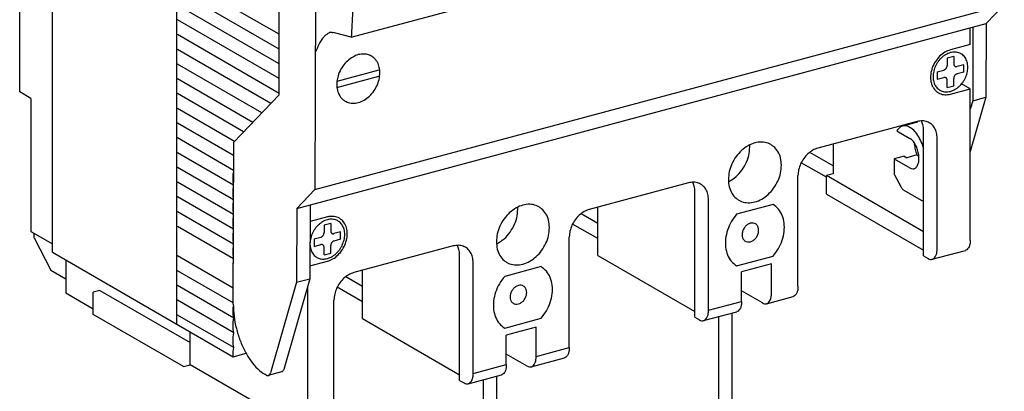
# Model space of a CAD drawing. Extents: x -741 to 1164, y -3289 to 616.
# Tile 23 of 65: x -734 to -611, y -1662 to -1616. Entities that reach past the tile are written whole.
import ezdxf

# ---------------------------------------------------------------- set-up
doc = ezdxf.new("R2010")
doc.units = 0
doc.header["$LTSCALE"] = 1.21
doc.header["$MEASUREMENT"] = 0
doc.layers.get('0').update_dxf_attribs({"linetype": 'CONTINUOUS'})

msp = doc.modelspace()

# ---------------------------------------------------------------- linework, layer by layer
for p, q in [((-696.95312, -1550.11515), (-697.17496, -1637.32312)), ((-729.88351, -1645.12411), (-729.88351, -1585.36732)), ((-714.40058, -1654.06673), (-714.38475, -1591.56107)), ((-701.65569, -1625.51137), (-701.58564, -1597.97201)), ((-701.65009, -1617.96863), (-714.31794, -1610.65195)), ((-692.65564, -1618.32951), (-660.42423, -1609.68974)), ((-701.65009, -1619.80731), (-714.31794, -1612.49062)), ((-733.99249, -1625.15451), (-733.99249, -1613.20315)), ((-701.65009, -1621.64598), (-714.31794, -1614.32929)), ((-697.17496, -1637.32312), (-611.22454, -1614.28374)), ((-611.22454, -1614.28374), (-613.48592, -1616.63966)), ((-701.65009, -1623.48465), (-714.31794, -1616.16796)), ((-699.43634, -1639.67905), (-613.48592, -1616.63966)), ((-613.48592, -1616.63966), (-613.50928, -1625.81945)), ((-701.65009, -1625.32332), (-714.31794, -1618.00663)), ((-695.0361, -1617.72369), (-695.26784, -1617.74417)), ((-692.65564, -1618.32951), (-694.90955, -1617.74791)), ((-615.46465, -1619.2402), (-615.46465, -1617.17007)), ((-615.13882, -1617.08273), (-615.16217, -1626.26252)), ((-615.46465, -1619.2402), (-617.94399, -1619.9048)), ((-702.66352, -1626.57665), (-714.31794, -1619.8453)), ((-703.80839, -1627.75407), (-714.31794, -1621.68397)), ((-617.53077, -1620.71337), (-618.35722, -1620.9349)), ((-618.35722, -1620.9349), (-618.35722, -1621.85423)), ((-617.53077, -1620.71337), (-617.53077, -1621.6327)), ((-616.2911, -1621.76007), (-617.11755, -1621.9816)), ((-616.2911, -1622.67941), (-616.2911, -1621.76007)), ((-694.41811, -1623.81504), (-689.1887, -1622.41327)), ((-619.59689, -1622.6462), (-618.77044, -1622.42467)), ((-619.59689, -1622.6462), (-619.59689, -1623.56554)), ((-616.2911, -1622.67941), (-617.11755, -1622.90094)), ((-704.9438, -1628.93695), (-714.31794, -1623.52264)), ((-694.43802, -1624.57568), (-689.2086, -1623.17391)), ((-619.59689, -1623.56554), (-618.77044, -1623.344)), ((-618.35722, -1624.61224), (-618.35722, -1623.6929)), ((-617.53077, -1624.39071), (-617.53077, -1623.47137)), ((-615.46465, -1624.75621), (-616.54653, -1624.13134)), ((-732.58495, -1625.96748), (-733.99249, -1625.15451)), ((-706.07921, -1630.11983), (-714.31794, -1625.36131)), ((-618.35722, -1624.61224), (-617.53077, -1624.39071)), ((-617.94399, -1625.42081), (-615.46465, -1624.75621)), ((-615.46465, -1643.60259), (-615.46465, -1624.75621)), ((-732.58495, -1625.96748), (-732.58495, -1642.51551)), ((-707.30915, -1631.40119), (-701.65569, -1625.51137)), ((-613.50928, -1625.81945), (-615.46465, -1632.57727)), ((-615.16217, -1626.26252), (-615.46465, -1627.30791)), ((-615.16217, -1626.26252), (-613.50928, -1625.81945)), ((-707.21462, -1631.30271), (-714.31794, -1627.19999)), ((-707.31343, -1633.08431), (-714.31794, -1629.03866)), ((-622.07622, -1628.82681), (-634.47292, -1632.1498)), ((-622.05563, -1628.90364), (-623.89925, -1629.39783)), ((-624.60551, -1629.99756), (-622.98839, -1630.94253)), ((-621.28593, -1645.57336), (-621.28593, -1629.94466)), ((-707.3181, -1634.92029), (-714.31794, -1630.87733)), ((-707.36052, -1651.59672), (-707.30915, -1631.40119)), ((-619.59689, -1644.71025), (-619.59689, -1630.92022)), ((-707.32277, -1636.75626), (-714.31794, -1632.716)), ((-632.5824, -1634.36886), (-635.49009, -1632.68944)), ((-632.5824, -1631.64304), (-632.5824, -1635.35268)), ((-633.40884, -1635.77594), (-636.54029, -1633.96728)), ((-624.96826, -1633.46296), (-624.97293, -1635.29891)), ((-623.72859, -1633.13066), (-624.96826, -1633.46296)), ((-624.96826, -1633.46296), (-622.99773, -1634.61444)), ((-623.72859, -1633.13066), (-623.37518, -1633.33717)), ((-622.13551, -1633.00487), (-623.37518, -1633.33717)), ((-622.13551, -1633.00487), (-621.89298, -1633.1466)), ((-707.32744, -1638.59223), (-714.31794, -1634.55467)), ((-707.36289, -1635.42397), (-707.31873, -1635.16652)), ((-707.33211, -1640.4282), (-714.31794, -1636.39334)), ((-707.36289, -1636.34331), (-707.36289, -1635.42397)), ((-707.32227, -1636.55834), (-707.36289, -1636.34331)), ((-650.58862, -1636.46968), (-662.98532, -1639.79267)), ((-636.95226, -1649.36243), (-636.95226, -1635.5724)), ((-632.5824, -1635.35268), (-633.40884, -1635.57421)), ((-621.28593, -1642.57615), (-633.40884, -1635.57421)), ((-633.40884, -1637.87255), (-633.40884, -1635.57421)), ((-624.92827, -1635.47211), (-624.07515, -1637.01868)), ((-707.36289, -1637.26264), (-707.32348, -1637.03287)), ((-707.36289, -1638.18198), (-707.36289, -1637.26264)), ((-697.17496, -1637.32312), (-699.43634, -1639.67905)), ((-649.79833, -1653.21623), (-649.79833, -1637.58753)), ((-623.73781, -1637.39967), (-621.59837, -1638.64986)), ((-707.33678, -1642.26418), (-714.31794, -1638.23201)), ((-707.32688, -1638.37258), (-707.36289, -1638.18198)), ((-707.36289, -1639.10131), (-707.32822, -1638.89922)), ((-648.10928, -1652.35312), (-648.10928, -1638.56309)), ((-633.40884, -1637.87255), (-621.28593, -1644.87449)), ((-621.28593, -1638.68406), (-621.33712, -1638.69778)), ((-707.34145, -1644.10015), (-714.31794, -1640.07068)), ((-707.36289, -1640.02065), (-707.36289, -1639.10131)), ((-707.3315, -1640.18682), (-707.36289, -1640.02065)), ((-699.43634, -1639.67905), (-699.45969, -1648.85884)), ((-697.78345, -1639.23599), (-697.8068, -1648.41577)), ((-661.92124, -1645.51542), (-661.92124, -1639.50744)), ((-640.05143, -1639.16116), (-644.59689, -1640.37958)), ((-707.36289, -1640.93998), (-707.33297, -1640.76557)), ((-707.36289, -1641.85932), (-707.36289, -1640.93998)), ((-695.62995, -1640.72886), (-697.78872, -1641.30753)), ((-661.92124, -1641.53439), (-664.00249, -1640.33231)), ((-732.58495, -1642.51551), (-729.88351, -1644.07581)), ((-707.34612, -1645.93612), (-714.31794, -1641.90935)), ((-707.33611, -1642.00106), (-707.36289, -1641.85932)), ((-707.36289, -1642.77865), (-707.33772, -1642.63192)), ((-695.21672, -1641.53743), (-696.04317, -1641.75896)), ((-696.04317, -1641.75896), (-696.04317, -1642.6783)), ((-695.21672, -1641.53743), (-695.21672, -1642.45676)), ((-693.97705, -1642.58413), (-694.8035, -1642.80566)), ((-693.97705, -1643.50347), (-693.97705, -1642.58413)), ((-661.92124, -1643.41881), (-665.05269, -1641.61015)), ((-732.17173, -1643.32408), (-732.17173, -1642.75418)), ((-732.17173, -1643.32408), (-730.10561, -1647.36693)), ((-707.36289, -1643.69799), (-707.36289, -1642.77865)), ((-707.34073, -1643.8153), (-707.36289, -1643.69799)), ((-697.28284, -1643.47026), (-696.45639, -1643.24873)), ((-697.28284, -1643.47026), (-697.28284, -1644.3896)), ((-693.97705, -1643.50347), (-694.8035, -1643.725)), ((-665.46466, -1657.00531), (-665.46466, -1643.21528)), ((-707.36289, -1644.61733), (-707.34247, -1644.49827)), ((-707.36289, -1645.53666), (-707.36289, -1644.61733)), ((-697.28284, -1644.3896), (-696.45639, -1644.16806)), ((-696.04317, -1645.4363), (-696.04317, -1644.51697)), ((-695.21672, -1645.21477), (-695.21672, -1644.29543)), ((-679.92747, -1644.33409), (-692.32416, -1647.65708)), ((-620.20509, -1645.99168), (-616.07286, -1644.88401)), ((-729.88351, -1645.12411), (-707.36289, -1658.13155)), ((-728.23062, -1646.07879), (-728.23062, -1650.19706)), ((-707.35546, -1649.60807), (-714.31794, -1645.58669)), ((-707.34534, -1645.62954), (-707.36289, -1645.53666)), ((-697.80276, -1646.8273), (-695.62995, -1646.24487)), ((-696.04317, -1645.4363), (-695.21672, -1645.21477)), ((-679.13717, -1661.08064), (-679.13717, -1645.45194)), ((-661.92124, -1645.51542), (-649.79833, -1652.51736)), ((-644.59689, -1646.81493), (-640.05143, -1645.5965)), ((-621.28593, -1645.57336), (-620.72292, -1645.89855)), ((-730.10561, -1647.36693), (-728.23062, -1648.44988)), ((-707.36014, -1651.44404), (-714.31794, -1647.42536)), ((-707.36289, -1646.456), (-707.34721, -1646.36462)), ((-707.36289, -1647.37533), (-707.36289, -1646.456)), ((-707.34996, -1647.44377), (-707.36289, -1647.37533)), ((-691.26009, -1653.37983), (-691.26009, -1647.37185)), ((-677.44813, -1660.21753), (-677.44813, -1646.4275)), ((-668.97705, -1646.91479), (-673.52251, -1648.13322)), ((-640.25804, -1646.57122), (-643.97705, -1647.56812)), ((-640.25804, -1650.24856), (-640.25804, -1646.57122)), ((-697.8068, -1648.41577), (-701.07686, -1659.71715)), ((-699.45969, -1648.85884), (-697.8068, -1648.41577)), ((-691.26009, -1649.3988), (-693.34133, -1648.19672)), ((-643.97705, -1651.24546), (-643.97705, -1647.56812)), ((-724.008, -1649.87795), (-724.83445, -1650.09948)), ((-724.008, -1649.87795), (-712.74769, -1656.38167)), ((-707.28024, -1653.32886), (-714.31794, -1649.26403)), ((-699.45969, -1648.85884), (-702.72975, -1660.16021)), ((-698.10929, -1649.46117), (-698.10929, -1665.75584)), ((-691.26009, -1651.28322), (-694.39153, -1649.47456)), ((-641.38407, -1651.43686), (-643.97705, -1649.93921)), ((-728.23062, -1650.19706), (-724.83445, -1652.15862)), ((-724.83445, -1652.85749), (-724.83445, -1650.09948)), ((-707.28024, -1655.16753), (-714.31794, -1651.1027)), ((-694.8035, -1664.86971), (-694.8035, -1651.07968)), ((-640.86625, -1651.52999), (-637.56046, -1650.64386)), ((-707.36289, -1651.97201), (-707.34382, -1651.86086)), ((-707.36289, -1652.89134), (-707.36289, -1651.97201)), ((-648.10928, -1652.35312), (-643.97705, -1651.24546)), ((-713.57414, -1659.36121), (-724.83445, -1652.85749)), ((-707.28024, -1657.0062), (-714.31794, -1652.94137)), ((-707.28024, -1653.32886), (-707.36289, -1652.89134)), ((-707.36289, -1653.81068), (-707.28024, -1653.32886)), ((-691.26009, -1653.37983), (-679.13717, -1660.38177)), ((-673.52251, -1654.56857), (-668.97705, -1653.35014)), ((-649.79833, -1653.21623), (-649.23531, -1653.54142)), ((-649.79833, -1653.21623), (-649.23531, -1653.54142)), ((-648.71749, -1653.63455), (-644.58526, -1652.52689)), ((-648.71749, -1653.63455), (-644.58526, -1652.52689)), ((-646.81021, -1722.45704), (-646.81021, -1653.1233)), ((-645.15731, -1722.01398), (-645.15731, -1652.68023)), ((-707.36289, -1654.73001), (-707.36289, -1653.81068)), ((-707.28024, -1655.16753), (-707.36289, -1654.73001)), ((-669.59689, -1654.43563), (-673.3159, -1655.43252)), ((-669.59689, -1658.11297), (-669.59689, -1654.43563)), ((-712.74769, -1659.13968), (-712.74769, -1655.02141)), ((-707.36289, -1655.64935), (-707.28024, -1655.16753)), ((-707.36289, -1656.56868), (-707.36289, -1655.64935)), ((-673.3159, -1659.10986), (-673.3159, -1655.43252)), ((-673.3159, -1659.10986), (-673.3159, -1655.43252)), ((-707.28024, -1657.0062), (-707.36289, -1656.56868)), ((-707.36289, -1657.48802), (-707.28024, -1657.0062)), ((-669.59689, -1658.11297), (-665.46466, -1657.00531)), ((-707.36289, -1658.13155), (-707.36289, -1657.48802)), ((-707.36289, -1658.13155), (-705.75652, -1657.70096)), ((-670.72292, -1659.30127), (-673.3159, -1657.80362)), ((-670.72292, -1659.30127), (-673.3159, -1657.80362)), ((-670.20509, -1659.3944), (-666.07286, -1658.28673)), ((-670.20509, -1659.3944), (-666.07286, -1658.28673)), ((-713.57414, -1659.36121), (-712.74769, -1659.13968)), ((-699.23532, -1666.94414), (-712.74769, -1659.13968)), ((-677.44813, -1660.21753), (-673.3159, -1659.10986)), ((-703.25396, -1660.4318), (-703.43579, -1660.32554)), ((-701.33982, -1660.03666), (-702.99271, -1660.47972)), ((-678.05633, -1661.49896), (-673.9241, -1660.39129)), ((-678.05633, -1661.49896), (-673.9241, -1660.39129)), ((-676.14905, -1730.32145), (-676.14905, -1660.9877)), ((-674.49616, -1729.87838), (-674.49616, -1660.54464)), ((-679.13717, -1661.08064), (-678.57416, -1661.40583)), ((-679.13717, -1661.08064), (-678.57416, -1661.40583))]:
    msp.add_line(p, q)
for points in [[(-692.49791, -1615.20397), (-692.57389, -1616.76856), (-692.65564, -1618.32951)], [(-695.26784, -1617.74417), (-695.30431, -1617.75494), (-695.58012, -1617.8849), (-695.84509, -1618.07903), (-696.0886, -1618.31555), (-697.13152, -1620.2459)], [(-695.0361, -1617.72369), (-694.99065, -1617.73074), (-694.9484, -1617.73882), (-694.90955, -1617.74791)], [(-690.73147, -1620.4596), (-691.41156, -1620.43834), (-692.11645, -1620.62729), (-692.79758, -1621.01343)], [(-690.27997, -1620.60674), (-690.73147, -1620.4596)], [(-617.94399, -1619.9048), (-618.6425, -1620.20375), (-619.28443, -1620.70193), (-619.81775, -1621.35896), (-620.19928, -1622.12163), (-620.3981, -1622.92813), (-620.3981, -1623.71314), (-620.26541, -1624.25378)], [(-616.63109, -1620.38973), (-616.77112, -1620.31825), (-617.04278, -1620.22606), (-617.3328, -1620.18347), (-617.63525, -1620.19135), (-617.94399, -1620.24955), (-618.25273, -1620.35687), (-618.55519, -1620.51114), (-618.8452, -1620.7092), (-619.11687, -1620.94704), (-619.36466, -1621.2198), (-619.58353, -1621.52194), (-619.76903, -1621.84731), (-619.91737, -1622.18927), (-620.02554, -1622.54088), (-620.09133, -1622.89497), (-620.11342, -1623.24433)], [(-615.77457, -1622.08128), (-615.79665, -1621.74376), (-615.86245, -1621.42494), (-615.97062, -1621.13133), (-616.11896, -1620.86889), (-616.30445, -1620.64297), (-616.52332, -1620.45817), (-616.63109, -1620.38973)], [(-692.79758, -1621.01343), (-693.4324, -1621.59779), (-693.9427, -1622.32406), (-694.29021, -1623.13778), (-694.43334, -1623.81324)], [(-690.22073, -1620.63579), (-690.27997, -1620.60674)], [(-690.13142, -1620.68467), (-690.22073, -1620.63579)], [(-689.10631, -1622.39783), (-689.24762, -1621.78609), (-689.59146, -1621.15769), (-690.09876, -1620.70419), (-690.13142, -1620.68467)], [(-617.53077, -1621.6327), (-617.52065, -1621.73108), (-617.48983, -1621.82122), (-617.44023, -1621.89557), (-617.37577, -1621.95002), (-617.36774, -1621.95483)], [(-693.4107, -1626.29651), (-693.18045, -1626.41082), (-692.50737, -1626.55732), (-691.77912, -1626.47388), (-691.0503, -1626.16675), (-690.37556, -1625.65896), (-689.80548, -1624.98859), (-689.3828, -1624.20589), (-689.13923, -1623.36955), (-689.09301, -1622.54227), (-689.10631, -1622.39783)], [(-618.77044, -1622.42467), (-618.67957, -1622.38906), (-618.59111, -1622.33105), (-618.51231, -1622.25475), (-618.44783, -1622.16577), (-618.39819, -1622.06477), (-618.36734, -1621.95806), (-618.35722, -1621.85423)], [(-617.11755, -1622.90094), (-617.20842, -1622.93655), (-617.29688, -1622.99455), (-617.37568, -1623.07085), (-617.44016, -1623.15984), (-617.4898, -1623.26083), (-617.52065, -1623.36754), (-617.53077, -1623.47137)], [(-617.36774, -1621.95483), (-617.29694, -1621.98411), (-617.20845, -1621.99471), (-617.11755, -1621.9816)], [(-616.52332, -1624.1058), (-616.30445, -1623.80366), (-616.11896, -1623.4783), (-615.97062, -1623.13633), (-615.86245, -1622.78473), (-615.79665, -1622.43064), (-615.77457, -1622.08128)], [(-694.43862, -1623.86086), (-694.44888, -1623.97794), (-694.40681, -1624.78155), (-694.16716, -1625.48836), (-693.7479, -1626.04537), (-693.4107, -1626.29651)], [(-694.43334, -1623.81324), (-694.43862, -1623.86086)], [(-620.11342, -1623.24433), (-620.09133, -1623.58185), (-620.02554, -1623.90066), (-619.91737, -1624.19428), (-619.76903, -1624.45672), (-619.58353, -1624.68264), (-619.36466, -1624.86744), (-619.2569, -1624.93587)], [(-619.2569, -1624.93587), (-619.11687, -1625.00736), (-618.8452, -1625.09955), (-618.55519, -1625.14214), (-618.25273, -1625.13425), (-617.94399, -1625.07606), (-617.63525, -1624.96874), (-617.3328, -1624.81447), (-617.04278, -1624.6164), (-616.77112, -1624.37857), (-616.5521, -1624.14077)], [(-618.52025, -1623.37077), (-618.59105, -1623.34149), (-618.67954, -1623.3309), (-618.77044, -1623.344)], [(-618.35722, -1623.6929), (-618.36733, -1623.59453), (-618.39816, -1623.50439), (-618.44776, -1623.43003), (-618.51222, -1623.37559), (-618.52025, -1623.37077)], [(-616.5521, -1624.14077), (-616.52332, -1624.1058)], [(-620.26541, -1624.25378), (-620.19928, -1624.41306)], [(-620.19928, -1624.41306), (-619.81775, -1624.97118), (-619.44364, -1625.26084)], [(-619.44364, -1625.26084), (-619.28443, -1625.34229), (-618.6425, -1625.49633), (-617.94399, -1625.42081)], [(-620.57594, -1628.98715), (-620.83656, -1628.86401), (-621.43452, -1628.74878), (-622.07622, -1628.82681)], [(-621.28593, -1629.94466), (-621.37041, -1629.25348), (-621.5594, -1628.75875)], [(-619.59689, -1630.92022), (-619.68137, -1630.22904), (-619.92905, -1629.63025), (-620.32307, -1629.16467), (-620.57594, -1628.98715)], [(-623.89842, -1629.3987), (-624.22743, -1629.55738), (-624.60551, -1629.99756)], [(-621.27659, -1632.18937), (-621.32229, -1632.03744), (-621.67828, -1631.14112), (-622.13776, -1630.3737), (-622.66456, -1629.79557), (-623.2172, -1629.45224), (-623.75219, -1629.3707), (-623.89842, -1629.3987)], [(-640.32377, -1631.71013), (-640.67127, -1631.54596), (-641.46856, -1631.39231), (-642.32416, -1631.49635), (-643.17976, -1631.851), (-643.97705, -1632.43209), (-644.6617, -1633.20001), (-645.18705, -1634.10243), (-645.5173, -1635.07786), (-645.62994, -1636.05982)], [(-622.47554, -1634.70877), (-622.33498, -1634.65056), (-622.08483, -1634.38996), (-621.92359, -1633.97161), (-621.86703, -1633.43648), (-621.9207, -1632.83693), (-622.07934, -1632.23166), (-622.32742, -1631.67992), (-622.64065, -1631.23572), (-622.98839, -1630.94253)], [(-622.45916, -1631.50241), (-622.44526, -1631.63536), (-622.32751, -1632.32398), (-622.13551, -1633.00487)], [(-645.50511, -1636.27248), (-644.892, -1635.87431), (-644.10044, -1635.09625), (-643.48426, -1634.14005), (-643.09339, -1633.08318), (-642.95948, -1632.01126)], [(-642.95948, -1632.01126), (-642.96664, -1631.77143)], [(-639.01837, -1634.28756), (-639.13102, -1633.36599), (-639.46127, -1632.56761), (-639.98662, -1631.94683), (-640.32377, -1631.71013)], [(-634.47292, -1632.1498), (-635.11462, -1632.41579), (-635.71259, -1632.8516), (-636.22608, -1633.42754), (-636.62009, -1634.10436), (-636.86778, -1634.83593), (-636.95226, -1635.5724)], [(-644.32455, -1638.63726), (-643.97705, -1638.80143), (-643.17976, -1638.95508), (-642.32416, -1638.85103), (-641.46856, -1638.49638), (-640.67127, -1637.9153), (-639.98662, -1637.14738), (-639.46127, -1636.24495), (-639.13102, -1635.26952), (-639.01837, -1634.28756)], [(-622.99773, -1634.61444), (-622.64954, -1634.72791), (-622.47554, -1634.70877)], [(-649.08834, -1636.63003), (-649.34895, -1636.50689), (-649.94692, -1636.39165), (-650.58862, -1636.46968)], [(-649.79833, -1637.58753), (-649.88281, -1636.89636), (-650.07179, -1636.40163)], [(-645.62994, -1636.05982), (-645.5173, -1636.9814), (-645.18705, -1637.77978), (-644.6617, -1638.40055), (-644.32455, -1638.63726)], [(-645.59077, -1636.31662), (-645.50511, -1636.27248)], [(-624.97293, -1635.29891), (-624.96774, -1635.35788), (-624.95237, -1635.4175), (-624.92827, -1635.47211)], [(-648.10928, -1638.56309), (-648.19377, -1637.87191), (-648.44145, -1637.27313), (-648.83547, -1636.80754), (-649.08834, -1636.63003)], [(-624.07515, -1637.01868), (-623.97179, -1637.17964), (-623.8576, -1637.3086), (-623.73781, -1637.39967)], [(-621.59837, -1638.64986), (-621.38274, -1638.70588), (-621.33787, -1638.697)], [(-621.33787, -1638.697), (-621.28171, -1638.67417)], [(-669.24939, -1639.46377), (-669.59689, -1639.2996), (-670.39418, -1639.14595), (-671.24978, -1639.24999), (-672.10538, -1639.60464), (-672.90267, -1640.18573), (-673.58732, -1640.95365), (-674.11267, -1641.85607), (-674.44292, -1642.8315), (-674.55557, -1643.81346)], [(-674.43073, -1644.02612), (-673.81762, -1643.62795), (-673.02606, -1642.84989), (-672.40989, -1641.89369), (-672.01901, -1640.83682), (-671.8851, -1639.7649)], [(-671.8851, -1639.7649), (-671.89226, -1639.52507)], [(-667.944, -1642.0412), (-668.05664, -1641.11963), (-668.38689, -1640.32125), (-668.91224, -1639.70047), (-669.24939, -1639.46377)], [(-662.98532, -1639.79267), (-663.62702, -1640.05866), (-664.22499, -1640.49447), (-664.73847, -1641.07041), (-665.13249, -1641.74723), (-665.38017, -1642.47881), (-665.46466, -1643.21528)], [(-640.05143, -1645.5965), (-639.38747, -1644.66526), (-638.91868, -1643.62256), (-638.67623, -1642.53767), (-638.67623, -1641.48273), (-638.91868, -1640.52783), (-639.38747, -1639.73644), (-640.05143, -1639.16116)], [(-694.31704, -1641.2138), (-694.45707, -1641.14231), (-694.72874, -1641.05012), (-695.01875, -1641.00753), (-695.32121, -1641.01541), (-695.62995, -1641.07361), (-695.93869, -1641.18093), (-696.24114, -1641.3352), (-696.53116, -1641.53326), (-696.80282, -1641.7711), (-697.05062, -1642.04386), (-697.26949, -1642.346), (-697.45498, -1642.67137), (-697.60332, -1643.01333), (-697.71149, -1643.36494), (-697.77729, -1643.71903), (-697.7987, -1644.00853)], [(-695.43157, -1640.68456), (-695.62995, -1640.72886)], [(-695.62995, -1646.24487), (-694.93144, -1645.94591), (-694.28951, -1645.44774), (-693.75619, -1644.7907), (-693.37466, -1644.02804), (-693.17584, -1643.22154), (-693.17584, -1642.43653), (-693.37466, -1641.73661), (-693.75619, -1641.17848), (-694.1303, -1640.88883)], [(-694.1303, -1640.88883), (-694.28951, -1640.80737), (-694.93144, -1640.65334), (-695.43157, -1640.68456)], [(-693.46052, -1642.90534), (-693.48261, -1642.56782), (-693.5484, -1642.249), (-693.65657, -1641.95539), (-693.80491, -1641.69295), (-693.99041, -1641.46703), (-694.20928, -1641.28223), (-694.31704, -1641.2138)], [(-644.59689, -1640.37958), (-645.26085, -1641.31082), (-645.72964, -1642.35353), (-645.97208, -1643.43841), (-645.97208, -1644.49336), (-645.72964, -1645.44826), (-645.26085, -1646.23965), (-644.59689, -1646.81493)], [(-695.21672, -1642.45676), (-695.20661, -1642.55514), (-695.17578, -1642.64528), (-695.12618, -1642.71964), (-695.06172, -1642.77408), (-695.05369, -1642.77889)], [(-673.25017, -1646.3909), (-672.90267, -1646.55507), (-672.10538, -1646.70872), (-671.24978, -1646.60467), (-670.39418, -1646.25002), (-669.59689, -1645.66894), (-668.91224, -1644.90102), (-668.38689, -1643.99859), (-668.05664, -1643.02316), (-667.944, -1642.0412)], [(-642.26251, -1641.58047), (-642.37065, -1641.52919), (-642.70779, -1641.48306), (-643.06656, -1641.57923), (-643.4037, -1641.80611), (-643.67854, -1642.13632), (-643.85793, -1642.53003), (-643.92023, -1642.93977)], [(-643.51184, -1643.74524), (-643.4037, -1643.79652), (-643.06656, -1643.84265), (-642.70779, -1643.74648), (-642.37065, -1643.51961), (-642.09581, -1643.1894), (-641.91642, -1642.79568), (-641.85412, -1642.38594)], [(-641.85412, -1642.38594), (-641.91642, -1642.0096), (-642.09581, -1641.71206), (-642.26251, -1641.58047)], [(-696.94285, -1645.75993), (-696.80282, -1645.83142), (-696.53116, -1645.92361), (-696.24114, -1645.9662), (-695.93869, -1645.95832), (-695.62995, -1645.90012), (-695.32121, -1645.7928), (-695.01875, -1645.63853), (-694.72874, -1645.44046), (-694.45707, -1645.20263), (-694.20928, -1644.92986), (-693.99041, -1644.62772), (-693.80491, -1644.30236), (-693.65657, -1643.96039), (-693.5484, -1643.60879), (-693.48261, -1643.2547), (-693.46052, -1642.90534)], [(-696.45639, -1643.24873), (-696.36552, -1643.21312), (-696.27706, -1643.15511), (-696.19826, -1643.07881), (-696.13378, -1642.98983), (-696.08414, -1642.88883), (-696.05329, -1642.78212), (-696.04317, -1642.6783)], [(-694.8035, -1643.725), (-694.89437, -1643.76061), (-694.98283, -1643.81861), (-695.06163, -1643.89491), (-695.12611, -1643.9839), (-695.17575, -1644.08489), (-695.2066, -1644.19161), (-695.21672, -1644.29543)], [(-695.05369, -1642.77889), (-694.98289, -1642.80817), (-694.8944, -1642.81877), (-694.8035, -1642.80566)], [(-674.55557, -1643.81346), (-674.44292, -1644.73503), (-674.11267, -1645.53341), (-673.58732, -1646.15419), (-673.25017, -1646.3909)], [(-643.92023, -1642.93977), (-643.85793, -1643.31611), (-643.67854, -1643.61366), (-643.51184, -1643.74524)], [(-615.46465, -1643.60259), (-615.50216, -1644.0515), (-615.61538, -1644.4345), (-615.79416, -1644.71191), (-616.02742, -1644.86964), (-616.0725, -1644.88371)], [(-697.79883, -1644.12181), (-697.77729, -1644.40591), (-697.71149, -1644.72472), (-697.60332, -1645.01834), (-697.45498, -1645.28078), (-697.26949, -1645.5067), (-697.05062, -1645.6915), (-696.94285, -1645.75993)], [(-696.2062, -1644.19483), (-696.277, -1644.16555), (-696.36549, -1644.15496), (-696.45639, -1644.16806)], [(-696.04317, -1644.51697), (-696.05329, -1644.41859), (-696.08411, -1644.32845), (-696.13371, -1644.25409), (-696.19817, -1644.19965), (-696.2062, -1644.19483)], [(-678.42718, -1644.49443), (-678.6878, -1644.37129), (-679.28577, -1644.25606), (-679.92747, -1644.33409)], [(-679.13717, -1645.45194), (-679.22166, -1644.76076), (-679.41064, -1644.26603)], [(-677.44813, -1646.4275), (-677.53261, -1645.73632), (-677.7803, -1645.13753), (-678.17431, -1644.67195), (-678.42718, -1644.49443)], [(-674.51639, -1644.07025), (-674.43073, -1644.02612)], [(-620.20474, -1645.99138), (-620.15966, -1645.97731), (-619.92639, -1645.81957), (-619.74762, -1645.54216), (-619.63439, -1645.15917), (-619.59689, -1644.71025)], [(-620.72292, -1645.89855), (-620.43494, -1646.00373), (-620.20474, -1645.99138)], [(-668.97705, -1653.35014), (-668.31309, -1652.4189), (-667.8443, -1651.3762), (-667.60185, -1650.29131), (-667.60185, -1649.23637), (-667.8443, -1648.28147), (-668.31309, -1647.49008), (-668.97705, -1646.91479)], [(-692.32416, -1647.65708), (-692.96586, -1647.92307), (-693.56383, -1648.35888), (-694.07732, -1648.93482), (-694.47133, -1649.61164), (-694.71902, -1650.34321), (-694.8035, -1651.07968)], [(-673.52251, -1648.13322), (-674.18647, -1649.06446), (-674.65526, -1650.10717), (-674.89771, -1651.19205), (-674.89771, -1652.247), (-674.65526, -1653.2019), (-674.18647, -1653.99329), (-673.52251, -1654.56857)], [(-671.18813, -1649.33411), (-671.29627, -1649.28283), (-671.63341, -1649.2367), (-671.99218, -1649.33287), (-672.32932, -1649.55975), (-672.60416, -1649.88996), (-672.78355, -1650.28367), (-672.84585, -1650.69341)], [(-670.77974, -1650.13958), (-670.84204, -1649.76324), (-671.02143, -1649.4657), (-671.18813, -1649.33411)], [(-636.95226, -1649.36243), (-636.98976, -1649.81135), (-637.10299, -1650.19434), (-637.28176, -1650.47176), (-637.51503, -1650.62949), (-637.56011, -1650.64356)], [(-672.84585, -1650.69341), (-672.78355, -1651.06975), (-672.60416, -1651.3673), (-672.43746, -1651.49888)], [(-672.43746, -1651.49888), (-672.32932, -1651.55016), (-671.99218, -1651.59629), (-671.63341, -1651.50012), (-671.29627, -1651.27325), (-671.02143, -1650.94304), (-670.84204, -1650.54932), (-670.77974, -1650.13958)], [(-640.86589, -1651.52969), (-640.82081, -1651.51562), (-640.58755, -1651.35789), (-640.40877, -1651.08047), (-640.29555, -1650.69748), (-640.25804, -1650.24856)], [(-707.36052, -1651.59672), (-707.26758, -1653.06673), (-706.97701, -1654.61412), (-706.50709, -1656.11566), (-705.89495, -1657.47733), (-705.14532, -1658.68834), (-704.30263, -1659.66127), (-703.43579, -1660.32554)], [(-648.71713, -1653.63425), (-648.67205, -1653.62018), (-648.43879, -1653.46245), (-648.26001, -1653.18503), (-648.14679, -1652.80204), (-648.10928, -1652.35312)], [(-648.71713, -1653.63425), (-648.67205, -1653.62018), (-648.43879, -1653.46245), (-648.26001, -1653.18503), (-648.14679, -1652.80204), (-648.10928, -1652.35312)], [(-643.97705, -1651.24546), (-644.01456, -1651.69438), (-644.12778, -1652.07737), (-644.30656, -1652.35478), (-644.53982, -1652.51252), (-644.5849, -1652.52659)], [(-643.97705, -1651.24546), (-644.01456, -1651.69438), (-644.12778, -1652.07737), (-644.30656, -1652.35478), (-644.53982, -1652.51252), (-644.5849, -1652.52659)], [(-641.38407, -1651.43686), (-641.09609, -1651.54204), (-640.86589, -1651.52969)], [(-649.23531, -1653.54142), (-648.94733, -1653.6466), (-648.71713, -1653.63425)], [(-649.23531, -1653.54142), (-648.94733, -1653.6466), (-648.71713, -1653.63425)], [(-665.46466, -1657.00531), (-665.50216, -1657.45422), (-665.61539, -1657.83722), (-665.79416, -1658.11463), (-666.02743, -1658.27236), (-666.07251, -1658.28643)], [(-665.46466, -1657.00531), (-665.50216, -1657.45422), (-665.61539, -1657.83722), (-665.79416, -1658.11463), (-666.02743, -1658.27236), (-666.07251, -1658.28643)], [(-670.20474, -1659.3941), (-670.15966, -1659.38003), (-669.92639, -1659.22229), (-669.74762, -1658.94488), (-669.63439, -1658.56189), (-669.59689, -1658.11297)], [(-670.20474, -1659.3941), (-670.15966, -1659.38003), (-669.92639, -1659.22229), (-669.74762, -1658.94488), (-669.63439, -1658.56189), (-669.59689, -1658.11297)], [(-701.07686, -1659.71715), (-701.16168, -1659.90273), (-701.28508, -1660.01537), (-701.33984, -1660.03611)], [(-673.3159, -1659.10986), (-673.3534, -1659.55878), (-673.46663, -1659.94178), (-673.6454, -1660.21919), (-673.87867, -1660.37692), (-673.92375, -1660.39099)], [(-673.3159, -1659.10986), (-673.3534, -1659.55878), (-673.46663, -1659.94178), (-673.6454, -1660.21919), (-673.87867, -1660.37692), (-673.92375, -1660.39099)], [(-670.72292, -1659.30127), (-670.43494, -1659.40645), (-670.20474, -1659.3941)], [(-670.72292, -1659.30127), (-670.43494, -1659.40645), (-670.20474, -1659.3941)], [(-703.25396, -1660.4318), (-703.08867, -1660.48793), (-702.99273, -1660.47918)], [(-702.99273, -1660.47918), (-702.93797, -1660.45844), (-702.81457, -1660.3458), (-702.72975, -1660.16021)], [(-678.05598, -1661.49865), (-678.0109, -1661.48459), (-677.77763, -1661.32685), (-677.59886, -1661.04944), (-677.48563, -1660.66645), (-677.44813, -1660.21753)], [(-678.05598, -1661.49865), (-678.0109, -1661.48459), (-677.77763, -1661.32685), (-677.59886, -1661.04944), (-677.48563, -1660.66645), (-677.44813, -1660.21753)], [(-678.57416, -1661.40583), (-678.28618, -1661.51101), (-678.05598, -1661.49865)], [(-678.57416, -1661.40583), (-678.28618, -1661.51101), (-678.05598, -1661.49865)]]:
    msp.add_spline(points, degree=3)

doc.saveas('drawing.dxf')
